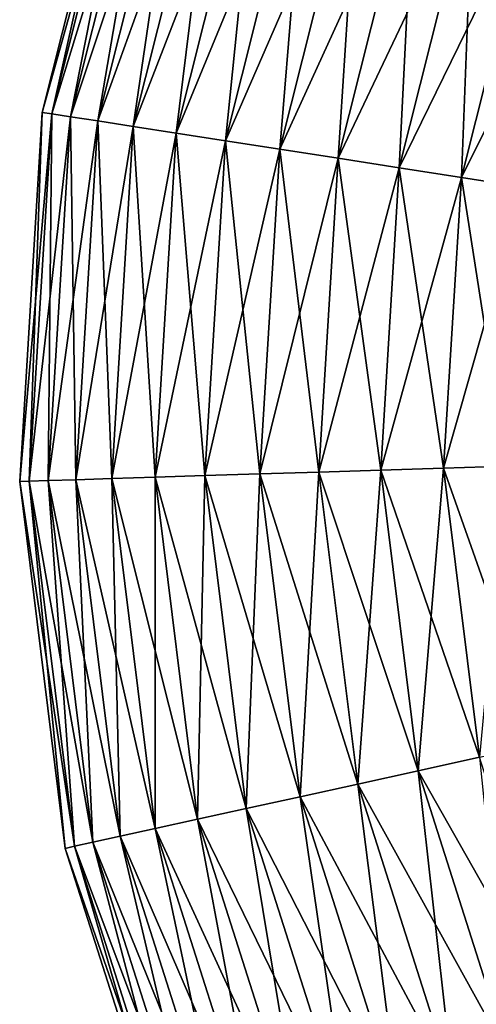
# Model space of a CAD drawing. Header units: metres. Extents: x -109 to 109, y -447 to 122.
# Tile 60 of 256: x -31 to -24, y -409 to -394. Entities that reach past the tile are written whole.
import ezdxf

# ---------------------------------------------------------------- set-up
doc = ezdxf.new("R2010")
doc.units = ezdxf.units.M
doc.layers.add('solid_506359', color=7, linetype='CONTINUOUS')

msp = doc.modelspace()

# ---------------------------------------------------------------- linework, layer by layer
at = {"layer": 'solid_506359'}
for points in [[(-30.862591, -395.465088, 171.856171), (-29.455952, -389.870117, 171.856171), (-29.455952, -389.870117, 170.643829)], [(-30.715506, -395.487885, 173.054581), (-29.455952, -389.870117, 171.856171), (-30.862591, -395.465088, 171.856171)], [(-30.862591, -395.465088, 170.643829), (-29.455952, -389.870117, 170.643829), (-29.315571, -389.919586, 169.445419)], [(-30.862591, -395.465088, 171.856171), (-29.455952, -389.870117, 170.643829), (-30.862591, -395.465088, 170.643829)], [(-30.715506, -395.487885, 173.054581), (-29.315571, -389.919586, 173.054581), (-29.455952, -389.870117, 171.856171)], [(-30.862591, -395.465088, 170.643829), (-29.315571, -389.919586, 169.445419), (-30.715506, -395.487885, 169.445419)], [(-30.424709, -395.532959, 174.211563), (-29.315571, -389.919586, 173.054581), (-30.715506, -395.487885, 173.054581)], [(-30.715506, -395.487885, 169.445419), (-29.315571, -389.919586, 169.445419), (-29.038029, -390.017395, 168.288437)], [(-30.715506, -395.487885, 169.445419), (-29.038029, -390.017395, 168.288437), (-30.424709, -395.532959, 168.288437)], [(-30.424709, -395.532959, 174.211563), (-29.038029, -390.017395, 174.211563), (-29.315571, -389.919586, 173.054581)], [(-29.996885, -395.599304, 175.300522), (-29.038029, -390.017395, 174.211563), (-30.424709, -395.532959, 174.211563)], [(-30.424709, -395.532959, 168.288437), (-29.038029, -390.017395, 168.288437), (-28.629704, -390.161285, 167.199478)], [(-29.996885, -395.599304, 175.300522), (-28.629704, -390.161285, 175.300522), (-29.038029, -390.017395, 174.211563)], [(-30.424709, -395.532959, 168.288437), (-28.629704, -390.161285, 167.199478), (-29.996885, -395.599304, 167.199478)], [(-29.441854, -395.685364, 176.296463), (-28.629704, -390.161285, 175.300522), (-29.996885, -395.599304, 175.300522)], [(-29.996885, -395.599304, 167.199478), (-28.629704, -390.161285, 167.199478), (-28.09997, -390.347961, 166.203537)], [(-29.441854, -395.685364, 176.296463), (-28.09997, -390.347961, 176.296463), (-28.629704, -390.161285, 175.300522)], [(-29.996885, -395.599304, 167.199478), (-28.09997, -390.347961, 166.203537), (-29.441854, -395.685364, 166.203537)], [(-28.772366, -395.789154, 177.176514), (-28.09997, -390.347961, 176.296463), (-29.441854, -395.685364, 176.296463)], [(-29.441854, -395.685364, 166.203537), (-28.09997, -390.347961, 166.203537), (-27.460995, -390.57312, 165.323486)], [(-28.772366, -395.789154, 177.176514), (-27.460995, -390.57312, 177.176514), (-28.09997, -390.347961, 176.296463)], [(-29.441854, -395.685364, 166.203537), (-27.460995, -390.57312, 165.323486), (-28.772366, -395.789154, 165.323486)], [(-28.003792, -395.908295, 177.920456), (-27.460995, -390.57312, 177.176514), (-28.772366, -395.789154, 177.176514)], [(-28.772366, -395.789154, 165.323486), (-27.460995, -390.57312, 165.323486), (-26.727449, -390.831604, 164.579544)], [(-28.003792, -395.908295, 177.920456), (-26.727449, -390.831604, 177.920456), (-27.460995, -390.57312, 177.176514)], [(-28.772366, -395.789154, 165.323486), (-26.727449, -390.831604, 164.579544), (-28.003792, -395.908295, 164.579544)], [(-27.153784, -396.0401, 178.511215), (-26.727449, -390.831604, 177.920456), (-28.003792, -395.908295, 177.920456)], [(-28.003792, -395.908295, 164.579544), (-26.727449, -390.831604, 164.579544), (-25.916183, -391.117493, 163.988785)], [(-27.153784, -396.0401, 178.511215), (-25.916183, -391.117493, 178.511215), (-26.727449, -390.831604, 177.920456)], [(-28.003792, -395.908295, 164.579544), (-25.916183, -391.117493, 163.988785), (-27.153784, -396.0401, 163.988785)], [(-26.241863, -396.181488, 178.935226), (-25.916183, -391.117493, 178.511215), (-27.153784, -396.0401, 178.511215)], [(-27.153784, -396.0401, 163.988785), (-25.916183, -391.117493, 163.988785), (-25.045826, -391.424194, 163.564774)], [(-26.241863, -396.181488, 178.935226), (-25.045826, -391.424194, 178.935226), (-25.916183, -391.117493, 178.511215)], [(-27.153784, -396.0401, 163.988785), (-25.045826, -391.424194, 163.564774), (-26.241863, -396.181488, 163.564774)], [(-25.288971, -396.329224, 179.182739), (-25.045826, -391.424194, 178.935226), (-26.241863, -396.181488, 178.935226)], [(-26.241863, -396.181488, 163.564774), (-25.045826, -391.424194, 163.564774), (-24.136364, -391.744659, 163.317261)], [(-25.288971, -396.329224, 179.182739), (-24.136364, -391.744659, 179.182739), (-25.045826, -391.424194, 178.935226)], [(-26.241863, -396.181488, 163.564774), (-24.136364, -391.744659, 163.317261), (-25.288971, -396.329224, 163.317261)], [(-24.316992, -396.479919, 179.248077), (-24.136364, -391.744659, 179.182739), (-25.288971, -396.329224, 179.182739)], [(-25.288971, -396.329224, 163.317261), (-24.136364, -391.744659, 163.317261), (-23.208685, -392.071564, 163.251923)], [(-24.316992, -396.479919, 179.248077), (-23.208685, -392.071564, 179.248077), (-24.136364, -391.744659, 179.182739)], [(-25.288971, -396.329224, 163.317261), (-23.208685, -392.071564, 163.251923), (-24.316992, -396.479919, 163.251923)], [(-23.348246, -396.630096, 179.129745), (-23.208685, -392.071564, 179.248077), (-24.316992, -396.479919, 179.248077)], [(-24.316992, -396.479919, 163.251923), (-23.208685, -392.071564, 163.251923), (-22.284092, -392.3974, 163.370255)], [(-24.316992, -396.479919, 163.251923), (-22.284092, -392.3974, 163.370255), (-23.348246, -396.630096, 163.370255)], [(-30.862591, -395.465088, 170.643829), (-31.216145, -401.223297, 170.643829), (-31.216145, -401.223297, 171.856171)], [(-30.862591, -395.465088, 170.643829), (-30.715506, -395.487885, 169.445419), (-31.216145, -401.223297, 170.643829)], [(-30.862591, -395.465088, 171.856171), (-31.216145, -401.223297, 171.856171), (-31.067373, -401.218658, 173.054581)], [(-30.862591, -395.465088, 171.856171), (-30.862591, -395.465088, 170.643829), (-31.216145, -401.223297, 171.856171)], [(-30.715506, -395.487885, 169.445419), (-31.067373, -401.218658, 169.445419), (-31.216145, -401.223297, 170.643829)], [(-30.715506, -395.487885, 173.054581), (-30.862591, -395.465088, 171.856171), (-31.067373, -401.218658, 173.054581)], [(-30.715506, -395.487885, 169.445419), (-30.424709, -395.532959, 168.288437), (-31.067373, -401.218658, 169.445419)], [(-30.715506, -395.487885, 173.054581), (-31.067373, -401.218658, 173.054581), (-30.773247, -401.209503, 174.211563)], [(-30.424709, -395.532959, 168.288437), (-30.773247, -401.209503, 168.288437), (-31.067373, -401.218658, 169.445419)], [(-30.424709, -395.532959, 174.211563), (-30.715506, -395.487885, 173.054581), (-30.773247, -401.209503, 174.211563)], [(-30.424709, -395.532959, 168.288437), (-29.996885, -395.599304, 167.199478), (-30.773247, -401.209503, 168.288437)], [(-30.424709, -395.532959, 174.211563), (-30.773247, -401.209503, 174.211563), (-30.340521, -401.196014, 175.300522)], [(-29.996885, -395.599304, 175.300522), (-30.424709, -395.532959, 174.211563), (-30.340521, -401.196014, 175.300522)], [(-29.996885, -395.599304, 167.199478), (-30.340521, -401.196014, 167.199478), (-30.773247, -401.209503, 168.288437)], [(-29.996885, -395.599304, 167.199478), (-29.441854, -395.685364, 166.203537), (-30.340521, -401.196014, 167.199478)], [(-29.996885, -395.599304, 175.300522), (-30.340521, -401.196014, 175.300522), (-29.779133, -401.178497, 176.296463)], [(-29.441854, -395.685364, 166.203537), (-29.779133, -401.178497, 166.203537), (-30.340521, -401.196014, 167.199478)], [(-29.441854, -395.685364, 176.296463), (-29.996885, -395.599304, 175.300522), (-29.779133, -401.178497, 176.296463)], [(-29.441854, -395.685364, 166.203537), (-28.772366, -395.789154, 165.323486), (-29.779133, -401.178497, 166.203537)], [(-29.441854, -395.685364, 176.296463), (-29.779133, -401.178497, 176.296463), (-29.101973, -401.157379, 177.176514)], [(-28.772366, -395.789154, 177.176514), (-29.441854, -395.685364, 176.296463), (-29.101973, -401.157379, 177.176514)], [(-28.772366, -395.789154, 165.323486), (-29.101973, -401.157379, 165.323486), (-29.779133, -401.178497, 166.203537)], [(-28.772366, -395.789154, 165.323486), (-28.003792, -395.908295, 164.579544), (-29.101973, -401.157379, 165.323486)], [(-28.772366, -395.789154, 177.176514), (-29.101973, -401.157379, 177.176514), (-28.324594, -401.133148, 177.920456)], [(-28.003792, -395.908295, 177.920456), (-28.772366, -395.789154, 177.176514), (-28.324594, -401.133148, 177.920456)], [(-28.003792, -395.908295, 164.579544), (-28.324594, -401.133148, 164.579544), (-29.101973, -401.157379, 165.323486)], [(-28.003792, -395.908295, 164.579544), (-27.153784, -396.0401, 163.988785), (-28.324594, -401.133148, 164.579544)], [(-28.003792, -395.908295, 177.920456), (-28.324594, -401.133148, 177.920456), (-27.464849, -401.106354, 178.511215)], [(-27.153784, -396.0401, 163.988785), (-27.464849, -401.106354, 163.988785), (-28.324594, -401.133148, 164.579544)], [(-27.153784, -396.0401, 178.511215), (-28.003792, -395.908295, 177.920456), (-27.464849, -401.106354, 178.511215)], [(-27.153784, -396.0401, 163.988785), (-26.241863, -396.181488, 163.564774), (-27.464849, -401.106354, 163.988785)], [(-27.153784, -396.0401, 178.511215), (-27.464849, -401.106354, 178.511215), (-26.542482, -401.077576, 178.935226)], [(-26.241863, -396.181488, 178.935226), (-27.153784, -396.0401, 178.511215), (-26.542482, -401.077576, 178.935226)], [(-26.241863, -396.181488, 163.564774), (-26.542482, -401.077576, 163.564774), (-27.464849, -401.106354, 163.988785)], [(-26.241863, -396.181488, 163.564774), (-25.288971, -396.329224, 163.317261), (-26.542482, -401.077576, 163.564774)], [(-26.241863, -396.181488, 178.935226), (-26.542482, -401.077576, 178.935226), (-25.578674, -401.047546, 179.182739)], [(-25.288971, -396.329224, 179.182739), (-26.241863, -396.181488, 178.935226), (-25.578674, -401.047546, 179.182739)], [(-25.288971, -396.329224, 163.317261), (-25.578674, -401.047546, 163.317261), (-26.542482, -401.077576, 163.564774)], [(-25.288971, -396.329224, 163.317261), (-24.316992, -396.479919, 163.251923), (-25.578674, -401.047546, 163.317261)], [(-25.288971, -396.329224, 179.182739), (-25.578674, -401.047546, 179.182739), (-24.59556, -401.016876, 179.248077)], [(-24.316992, -396.479919, 179.248077), (-25.288971, -396.329224, 179.182739), (-24.59556, -401.016876, 179.248077)], [(-24.316992, -396.479919, 163.251923), (-24.59556, -401.016876, 163.251923), (-25.578674, -401.047546, 163.317261)], [(-24.316992, -396.479919, 163.251923), (-23.348246, -396.630096, 163.370255), (-24.59556, -401.016876, 163.251923)], [(-24.316992, -396.479919, 179.248077), (-24.59556, -401.016876, 179.248077), (-23.615717, -400.986328, 179.129745)], [(-23.348246, -396.630096, 179.129745), (-24.316992, -396.479919, 179.248077), (-23.615717, -400.986328, 179.129745)], [(-23.348246, -396.630096, 163.370255), (-23.615717, -400.986328, 163.370255), (-24.59556, -401.016876, 163.251923)], [(-28.324594, -401.133148, 164.579544), (-27.464849, -401.106354, 163.988785), (-27.678913, -406.32785, 164.579544)], [(-27.464849, -401.106354, 178.511215), (-28.324594, -401.133148, 177.920456), (-26.838768, -406.143372, 178.511215)], [(-27.464849, -401.106354, 163.988785), (-26.838768, -406.143372, 163.988785), (-27.678913, -406.32785, 164.579544)], [(-27.464849, -401.106354, 163.988785), (-26.542482, -401.077576, 163.564774), (-26.838768, -406.143372, 163.988785)], [(-26.542482, -401.077576, 178.935226), (-27.464849, -401.106354, 178.511215), (-25.937426, -405.945465, 178.935226)], [(-27.464849, -401.106354, 178.511215), (-26.838768, -406.143372, 178.511215), (-25.937426, -405.945465, 178.935226)], [(-26.542482, -401.077576, 163.564774), (-25.937426, -405.945465, 163.564774), (-26.838768, -406.143372, 163.988785)], [(-26.542482, -401.077576, 163.564774), (-25.578674, -401.047546, 163.317261), (-25.937426, -405.945465, 163.564774)], [(-25.578674, -401.047546, 179.182739), (-26.542482, -401.077576, 178.935226), (-24.995588, -405.738647, 179.182739)], [(-26.542482, -401.077576, 178.935226), (-25.937426, -405.945465, 178.935226), (-24.995588, -405.738647, 179.182739)], [(-25.578674, -401.047546, 163.317261), (-24.995588, -405.738647, 163.317261), (-25.937426, -405.945465, 163.564774)], [(-25.578674, -401.047546, 163.317261), (-24.59556, -401.016876, 163.251923), (-24.995588, -405.738647, 163.317261)], [(-24.59556, -401.016876, 179.248077), (-25.578674, -401.047546, 179.182739), (-24.034885, -405.527679, 179.248077)], [(-25.578674, -401.047546, 179.182739), (-24.995588, -405.738647, 179.182739), (-24.034885, -405.527679, 179.248077)], [(-24.59556, -401.016876, 163.251923), (-24.034885, -405.527679, 163.251923), (-24.995588, -405.738647, 163.317261)], [(-24.59556, -401.016876, 163.251923), (-23.615717, -400.986328, 163.370255), (-24.034885, -405.527679, 163.251923)], [(-23.615717, -400.986328, 179.129745), (-24.59556, -401.016876, 179.248077), (-23.077377, -405.317444, 179.129745)], [(-24.59556, -401.016876, 179.248077), (-24.034885, -405.527679, 179.248077), (-23.077377, -405.317444, 179.129745)], [(-31.216145, -401.223297, 170.643829), (-31.067373, -401.218658, 169.445419), (-30.504547, -406.948334, 170.643829)], [(-31.067373, -401.218658, 173.054581), (-31.216145, -401.223297, 171.856171), (-30.359167, -406.916412, 173.054581)], [(-31.216145, -401.223297, 170.643829), (-30.504547, -406.948334, 170.643829), (-30.504547, -406.948334, 171.856171)], [(-31.216145, -401.223297, 171.856171), (-30.504547, -406.948334, 171.856171), (-30.359167, -406.916412, 173.054581)], [(-31.216145, -401.223297, 171.856171), (-31.216145, -401.223297, 170.643829), (-30.504547, -406.948334, 171.856171)], [(-31.067373, -401.218658, 169.445419), (-30.773247, -401.209503, 168.288437), (-30.359167, -406.916412, 169.445419)], [(-30.773247, -401.209503, 174.211563), (-31.067373, -401.218658, 173.054581), (-30.071747, -406.853302, 174.211563)], [(-31.067373, -401.218658, 169.445419), (-30.359167, -406.916412, 169.445419), (-30.504547, -406.948334, 170.643829)], [(-31.067373, -401.218658, 173.054581), (-30.359167, -406.916412, 173.054581), (-30.071747, -406.853302, 174.211563)], [(-30.773247, -401.209503, 168.288437), (-30.340521, -401.196014, 167.199478), (-30.071747, -406.853302, 168.288437)], [(-30.340521, -401.196014, 175.300522), (-30.773247, -401.209503, 174.211563), (-29.648886, -406.760437, 175.300522)], [(-30.773247, -401.209503, 168.288437), (-30.071747, -406.853302, 168.288437), (-30.359167, -406.916412, 169.445419)], [(-30.773247, -401.209503, 174.211563), (-30.071747, -406.853302, 174.211563), (-29.648886, -406.760437, 175.300522)], [(-30.340521, -401.196014, 167.199478), (-29.779133, -401.178497, 166.203537), (-29.648886, -406.760437, 167.199478)], [(-29.779133, -401.178497, 176.296463), (-30.340521, -401.196014, 175.300522), (-29.100294, -406.639984, 176.296463)], [(-30.340521, -401.196014, 167.199478), (-29.648886, -406.760437, 167.199478), (-30.071747, -406.853302, 168.288437)], [(-30.340521, -401.196014, 175.300522), (-29.648886, -406.760437, 175.300522), (-29.100294, -406.639984, 176.296463)], [(-29.779133, -401.178497, 166.203537), (-29.101973, -401.157379, 165.323486), (-29.100294, -406.639984, 166.203537)], [(-29.101973, -401.157379, 177.176514), (-29.779133, -401.178497, 176.296463), (-28.438572, -406.494659, 177.176514)], [(-29.779133, -401.178497, 166.203537), (-29.100294, -406.639984, 166.203537), (-29.648886, -406.760437, 167.199478)], [(-29.779133, -401.178497, 176.296463), (-29.100294, -406.639984, 176.296463), (-28.438572, -406.494659, 177.176514)], [(-29.101973, -401.157379, 165.323486), (-28.324594, -401.133148, 164.579544), (-28.438572, -406.494659, 165.323486)], [(-28.324594, -401.133148, 177.920456), (-29.101973, -401.157379, 177.176514), (-27.678913, -406.32785, 177.920456)], [(-29.101973, -401.157379, 165.323486), (-28.438572, -406.494659, 165.323486), (-29.100294, -406.639984, 166.203537)], [(-29.101973, -401.157379, 177.176514), (-28.438572, -406.494659, 177.176514), (-27.678913, -406.32785, 177.920456)], [(-28.324594, -401.133148, 164.579544), (-27.678913, -406.32785, 164.579544), (-28.438572, -406.494659, 165.323486)], [(-28.324594, -401.133148, 177.920456), (-27.678913, -406.32785, 177.920456), (-26.838768, -406.143372, 178.511215)], [(-24.995588, -405.738647, 163.317261), (-24.034885, -405.527679, 163.251923), (-23.55961, -410.242462, 163.317261)], [(-24.034885, -405.527679, 179.248077), (-24.995588, -405.738647, 179.182739), (-22.654099, -409.858398, 179.248077)], [(-25.937426, -405.945465, 163.564774), (-24.995588, -405.738647, 163.317261), (-24.44734, -410.618988, 163.564774)], [(-24.995588, -405.738647, 179.182739), (-25.937426, -405.945465, 178.935226), (-23.55961, -410.242462, 179.182739)], [(-24.995588, -405.738647, 163.317261), (-23.55961, -410.242462, 163.317261), (-24.44734, -410.618988, 163.564774)], [(-24.995588, -405.738647, 179.182739), (-23.55961, -410.242462, 179.182739), (-22.654099, -409.858398, 179.248077)], [(-26.838768, -406.143372, 163.988785), (-25.937426, -405.945465, 163.564774), (-25.2969, -410.979309, 163.988785)], [(-25.937426, -405.945465, 178.935226), (-26.838768, -406.143372, 178.511215), (-24.44734, -410.618988, 178.935226)], [(-25.937426, -405.945465, 163.564774), (-24.44734, -410.618988, 163.564774), (-25.2969, -410.979309, 163.988785)], [(-25.937426, -405.945465, 178.935226), (-24.44734, -410.618988, 178.935226), (-23.55961, -410.242462, 179.182739)], [(-27.678913, -406.32785, 164.579544), (-26.838768, -406.143372, 163.988785), (-26.088779, -411.315186, 164.579544)], [(-26.838768, -406.143372, 178.511215), (-27.678913, -406.32785, 177.920456), (-25.2969, -410.979309, 178.511215)], [(-26.838768, -406.143372, 163.988785), (-25.2969, -410.979309, 163.988785), (-26.088779, -411.315186, 164.579544)], [(-26.838768, -406.143372, 178.511215), (-25.2969, -410.979309, 178.511215), (-24.44734, -410.618988, 178.935226)], [(-28.438572, -406.494659, 165.323486), (-27.678913, -406.32785, 164.579544), (-26.804794, -411.618866, 165.323486)], [(-27.678913, -406.32785, 177.920456), (-28.438572, -406.494659, 177.176514), (-26.088779, -411.315186, 177.920456)], [(-27.678913, -406.32785, 164.579544), (-26.088779, -411.315186, 164.579544), (-26.804794, -411.618866, 165.323486)], [(-27.678913, -406.32785, 177.920456), (-26.088779, -411.315186, 177.920456), (-25.2969, -410.979309, 178.511215)], [(-29.100294, -406.639984, 166.203537), (-28.438572, -406.494659, 165.323486), (-27.428503, -411.883392, 166.203537)], [(-28.438572, -406.494659, 177.176514), (-29.100294, -406.639984, 176.296463), (-26.804794, -411.618866, 177.176514)], [(-28.438572, -406.494659, 165.323486), (-26.804794, -411.618866, 165.323486), (-27.428503, -411.883392, 166.203537)], [(-28.438572, -406.494659, 177.176514), (-26.804794, -411.618866, 177.176514), (-26.088779, -411.315186, 177.920456)], [(-29.648886, -406.760437, 167.199478), (-29.100294, -406.639984, 166.203537), (-27.945578, -412.102722, 167.199478)], [(-29.100294, -406.639984, 176.296463), (-29.648886, -406.760437, 175.300522), (-27.428503, -411.883392, 176.296463)], [(-29.100294, -406.639984, 166.203537), (-27.428503, -411.883392, 166.203537), (-27.945578, -412.102722, 167.199478)], [(-29.100294, -406.639984, 176.296463), (-27.428503, -411.883392, 176.296463), (-26.804794, -411.618866, 177.176514)], [(-30.071747, -406.853302, 168.288437), (-29.648886, -406.760437, 167.199478), (-28.344147, -412.271759, 168.288437)], [(-29.648886, -406.760437, 175.300522), (-30.071747, -406.853302, 174.211563), (-27.945578, -412.102722, 175.300522)], [(-29.648886, -406.760437, 167.199478), (-27.945578, -412.102722, 167.199478), (-28.344147, -412.271759, 168.288437)], [(-29.648886, -406.760437, 175.300522), (-27.945578, -412.102722, 175.300522), (-27.428503, -411.883392, 176.296463)], [(-30.504547, -406.948334, 170.643829), (-30.359167, -406.916412, 169.445419), (-28.752083, -412.444794, 170.643829)], [(-30.359167, -406.916412, 173.054581), (-30.504547, -406.948334, 171.856171), (-28.615055, -412.386658, 173.054581)], [(-30.504547, -406.948334, 170.643829), (-28.752083, -412.444794, 170.643829), (-28.752083, -412.444794, 171.856171)], [(-30.504547, -406.948334, 171.856171), (-28.752083, -412.444794, 171.856171), (-28.615055, -412.386658, 173.054581)], [(-30.504547, -406.948334, 171.856171), (-30.504547, -406.948334, 170.643829), (-28.752083, -412.444794, 171.856171)], [(-30.359167, -406.916412, 169.445419), (-30.071747, -406.853302, 168.288437), (-28.615055, -412.386658, 169.445419)], [(-30.071747, -406.853302, 174.211563), (-30.359167, -406.916412, 173.054581), (-28.344147, -412.271759, 174.211563)], [(-30.359167, -406.916412, 169.445419), (-28.615055, -412.386658, 169.445419), (-28.752083, -412.444794, 170.643829)], [(-30.359167, -406.916412, 173.054581), (-28.615055, -412.386658, 173.054581), (-28.344147, -412.271759, 174.211563)], [(-30.071747, -406.853302, 168.288437), (-28.344147, -412.271759, 168.288437), (-28.615055, -412.386658, 169.445419)], [(-30.071747, -406.853302, 174.211563), (-28.344147, -412.271759, 174.211563), (-27.945578, -412.102722, 175.300522)]]:
    msp.add_3dface(points, dxfattribs=at)

doc.saveas('drawing.dxf')
